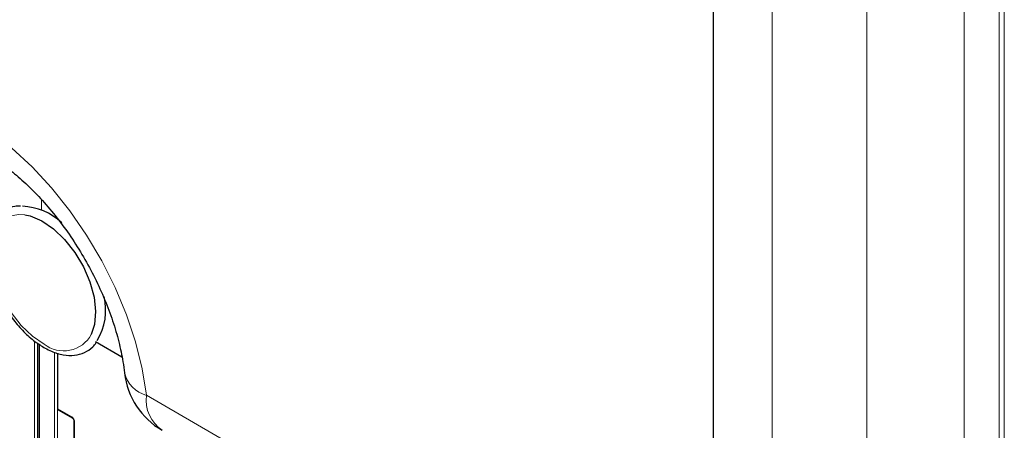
# Paper-space layout 'Blatt2' of a CAD drawing. Header units: millimetres. Extents: x 5 to 418, y 2 to 292.
# Tile 9 of 104: x 130.5 to 146.62, y 123.48 to 130.2. Entities that reach past the tile are written whole.
import ezdxf

# ---------------------------------------------------------------- set-up
doc = ezdxf.new("R2010")
doc.units = ezdxf.units.MM

psp = doc.layouts.new('Blatt2')

# ---------------------------------------------------------------- linework, layer by layer
at = {"color": 7, "linetype": 'Continuous', "lineweight": 18}
for p, q in [((146.616, 116.346), (146.616, 186.564)), ((145.957, 121.947), (145.957, 185.164)), ((146.531, 185.155), (146.531, 121.938)), ((142.818, 121.151), (142.818, 184.189)), ((144.366, 184.245), (144.366, 121.208)), ((130.857, 127.258), (130.857, 127.084)), ((130.746, 122.133), (130.746, 124.94)), ((130.793, 124.908), (130.793, 122.162)), ((130.824, 124.887), (130.824, 122.181)), ((131.074, 122.226), (131.074, 124.76)), ((131.12, 124.746), (131.12, 122.199)), ((132.576, 124.054), (139.829, 119.866)), ((131.127, 123.831), (131.353, 123.7)), ((131.4, 123.619), (131.4, 122.559))]:
    psp.add_line(p, q, dxfattribs=at)
at = {"color": 7, "linetype": 'Continuous', "lineweight": 25}
for p, q in [((141.859, 121.413), (141.859, 184.568)), ((130.815, 124.894), (130.815, 122.175)), ((131.742, 124.933), (132.175, 124.683)), ((131.127, 123.831), (131.127, 124.744)), ((131.134, 123.816), (131.36, 123.685)), ((131.39, 123.632), (131.39, 122.592))]:
    psp.add_line(p, q, dxfattribs=at)
at = {"color": 7, "linetype": 'Continuous', "lineweight": 18, "flags": 128}
for points in [[(130.374, 128.096), (130.706, 127.791), (131.023, 127.449), (131.322, 127.075), (131.597, 126.675), (131.846, 126.254), (132.064, 125.818), (132.248, 125.373), (132.397, 124.927), (132.506, 124.485), (132.576, 124.054)], [(130.903, 124.893), (130.711, 125.023), (130.527, 125.198), (130.361, 125.408), (130.222, 125.642), (130.115, 125.89), (130.047, 126.138), (130.021, 126.374), (130.038, 126.586), (130.097, 126.764), (130.196, 126.899), (130.329, 126.983), (130.49, 127.013), (130.588, 127.006)]]:
    psp.add_lwpolyline(points, dxfattribs=at)
at = {"color": 7, "linetype": 'Continuous', "lineweight": 25, "flags": 128}
psp.add_lwpolyline([(130.588, 127.006), (130.671, 126.988), (130.862, 126.907), (131.054, 126.777), (131.238, 126.602), (131.404, 126.392), (131.544, 126.158), (131.65, 125.91), (131.719, 125.662), (131.745, 125.426), (131.728, 125.214), (131.674, 125.048)], dxfattribs=at)
at = {"color": 7, "linetype": 'Continuous', "lineweight": 25}
for centre, radius, start, end in [((130.512, 126.163), 0.984, 46.4276, 87.986), ((130.975, 125.444), 0.935, 328.1635, 13.9668), ((133.459, 124.564), 1.25, 186.6105, 240.0027)]:
    psp.add_arc(centre, radius, start, end, dxfattribs=at)
at = {"color": 7, "linetype": 'Continuous', "lineweight": 18}
for centre, radius, start, end in [((131.223, 125.295), 0.514, 231.5151, 331.2669), ((132.708, 124.541), 0.505, 193.9427, 254.838), ((133.174, 123.98), 0.603, 172.9554, 235.7325), ((131.369, 123.699), 0.0161, 172.9606, 235.6794), ((131.407, 123.634), 0.0169, 186.7025, 245.4816)]:
    psp.add_arc(centre, radius, start, end, dxfattribs=at)
at = {"color": 7, "linetype": 'Continuous', "lineweight": 25}
psp.add_ellipse((131.151, 123.844), major_axis=(0.0171, 0.0286), ratio=0.587369, start_param=2.36515, end_param=3.150629, dxfattribs=at)
at = {"color": 7, "linetype": 'Continuous', "lineweight": 18}
psp.add_ellipse((131.353, 123.646), major_axis=(-0.0333, 0.0578), ratio=0.577908, start_param=3.92875, end_param=5.498633, dxfattribs=at)
at = {"color": 7, "linetype": 'Continuous', "lineweight": 25}
for points, knots in [([(129.2, 128.193), (129.208, 128.197), (129.223, 128.205), (129.289, 128.215), (129.391, 128.212), (129.536, 128.184), (129.717, 128.122), (129.924, 128.023), (130.15, 127.886), (130.388, 127.709), (130.632, 127.495), (130.877, 127.244), (131.115, 126.961), (131.341, 126.651), (131.55, 126.32), (131.736, 125.975), (131.897, 125.623), (132.028, 125.271), (132.128, 124.929), (132.188, 124.644), (132.21, 124.481), (132.218, 124.42)], [0, 0, 0, 0, 0.065388, 0.12008, 0.170828, 0.224425, 0.275802, 0.326755, 0.377931, 0.429693, 0.482168, 0.53533, 0.589074, 0.643258, 0.697725, 0.752313, 0.806833, 0.861093, 0.914932, 0.968206, 1, 1, 1, 1]), ([(130.514, 127.149), (130.483, 127.149), (130.394, 127.148), (130.264, 127.091), (130.136, 126.987), (130.043, 126.841), (129.985, 126.663), (129.964, 126.456), (129.981, 126.226), (130.037, 125.985), (130.127, 125.741), (130.249, 125.504), (130.398, 125.284), (130.567, 125.09), (130.743, 124.933), (130.863, 124.86), (130.919, 124.826)], [0, 0, 0, 0, 0.037901, 0.111761, 0.183666, 0.255268, 0.328296, 0.403168, 0.479003, 0.554948, 0.63076, 0.706474, 0.782186, 0.85799, 0.933992, 1, 1, 1, 1]), ([(130.919, 124.826), (130.953, 124.809), (131.051, 124.758), (131.215, 124.71), (131.4, 124.701), (131.564, 124.748), (131.685, 124.822), (131.736, 124.893), (131.753, 124.917)], [0, 0, 0, 0, 0.106595, 0.309226, 0.511216, 0.708608, 0.900053, 1, 1, 1, 1]), ([(131.36, 123.685), (131.362, 123.684), (131.366, 123.681), (131.374, 123.673), (131.381, 123.662), (131.387, 123.65), (131.39, 123.639), (131.39, 123.635), (131.39, 123.632)], [0, 0, 0, 0, 0.161224, 0.32474, 0.5035149, 0.6909923, 0.8583236, 1, 1, 1, 1])]:
    psp.add_open_spline(points, degree=3, knots=knots, dxfattribs=at)

doc.saveas('drawing.dxf')
